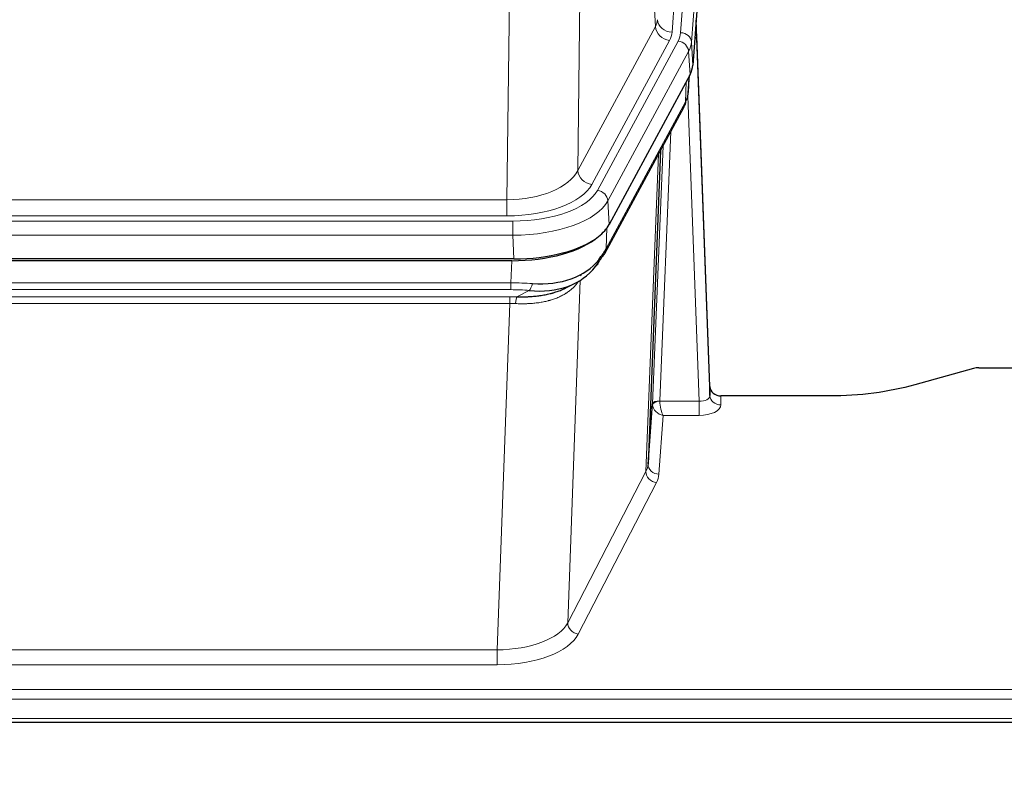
# Model space of a CAD drawing. Header units: inches. Extents: x 0 to 23760, y -13 to 16800.
# Tile 79 of 204: x 4171 to 4442, y 14080 to 14286. Entities that reach past the tile are written whole.
import ezdxf

# ---------------------------------------------------------------- set-up
doc = ezdxf.new("R2010")
doc.units = ezdxf.units.IN
doc.layers.add('254', color=7, linetype='Continuous', true_color=0xffffff)
doc.styles.add('latin_extended', font='simplex.shx')
doc.dimstyles.get("Standard").update_dxf_attribs({"dimtxt": 0.18, "dimasz": 0.18, "dimexe": 0.18, "dimexo": 0.0625, "dimgap": 0.09, "dimtad": 0, "dimtih": 1, "dimtoh": 1, "dimdec": 4, "dimzin": 0, "dimdsep": 46, "dimtxsty": 'Standard', "dimcen": 0.09, "dimadec": 0, "dimazin": 0, "dimtfac": 1, "dimtdec": 4, "dimtofl": 0, "dimtmove": 0, "dimatfit": 3, "dimfxl": 1, "dimtolj": 1, "dimtzin": 0, "dimarcsym": 0})

# ---------------------------------------------------------------- blocks, each defined once
blk = doc.blocks.new('_U1')
at = {"layer": '254', "color": 3, "linetype": 'Continuous', "lineweight": 13, "transparency": 16777216}
for p, q in [((8462.06, 14207.56), (8462.06, 10727.05)), ((1696.08, 13852.57), (1696.08, 10727.05)), ((1836.08, 10767.05), (8322.06, 10767.05))]:
    blk.add_line(p, q, dxfattribs=at)
at = {"layer": '254', "color": 3, "transparency": 16777216}
for points in [[(1836.08, 10790.38), (1836.08, 10743.72), (1696.08, 10767.05)], [(8322.06, 10743.72), (8322.06, 10790.38), (8462.06, 10767.05)]]:
    blk.add_solid(points, dxfattribs=at)
at = {"layer": 'Defpoints', "color": 0, "transparency": 16777216}
for p in [(8462.06, 14247.56), (1696.08, 13892.57), (8462.06, 10767.05)]:
    blk.add_point(p, dxfattribs=at)
at = {"layer": '254', "color": 2, "lineweight": 13, "transparency": 16777216, "insert": (4835.74, 10977.05), "char_height": 140, "attachment_point": 1, "style": 'latin_extended'}
blk.add_mtext('\\A1;6766', dxfattribs=at)

msp = doc.modelspace()

# ---------------------------------------------------------------- linework, layer by layer
at = {"layer": '254', "color": 110, "linetype": 'Continuous', "lineweight": 13}
for p, q in [((4363.819, 14455.824), (4350.752, 14283.051)), ((4353.099, 14282.899), (4366.21, 14456.259)), ((4369.204, 14453.689), (4356.093, 14280.329)), ((4346.179, 14284.569), (4341.827, 14358.821)), ((4325.785, 14320.676), (4324.827, 14245.026)), ((4305.384, 14236.991), (4306.353, 14313.486)), ((4324.827, 14245.026), (4346.179, 14284.569)), ((4328.703, 14241.217), (4350.055, 14280.76)), ((4330.228, 14239.542), (4352.402, 14280.608)), ((4356.093, 14280.329), (4356.467, 14273.956)), ((4355.309, 14277.751), (4333.135, 14236.686)), ((4355.682, 14271.379), (4355.309, 14277.751)), ((4354.413, 14263.874), (4354.631, 14269.432)), ((4355.198, 14266.454), (4355.552, 14271.138)), ((4332.666, 14223.599), (4354.413, 14263.874)), ((4358.179, 14181.631), (4355.048, 14265.482)), ((4350.396, 14255.769), (4347.373, 14181.717)), ((4345.376, 14180.952), (4348.268, 14251.829)), ((4343.562, 14162.323), (4347.029, 14249.534)), ((4092.741, 14236.991), (4305.384, 14236.991)), ((4305.384, 14232.577), (4305.384, 14236.991)), ((4333.135, 14236.686), (4333.428, 14230.164)), ((4091.153, 14231.153), (4306.973, 14231.153)), ((4305.384, 14232.577), (4092.741, 14232.577)), ((4306.973, 14227.248), (4306.973, 14231.153)), ((4332.842, 14229.235), (4332.666, 14223.599)), ((4306.973, 14227.248), (4091.153, 14227.248)), ((4307.266, 14220.726), (4306.973, 14227.248)), ((4306.484, 14214.154), (4306.674, 14220.245)), ((4325.512, 14214.848), (4322.076, 14120.709)), ((4325.776, 14216.513), (4325.737, 14216.419)), ((4091.642, 14214.154), (4306.484, 14214.154)), ((4306.484, 14212.288), (4091.642, 14212.288)), ((4306.484, 14212.288), (4306.484, 14214.154)), ((4091.984, 14210.346), (4306.142, 14210.346)), ((4306.142, 14208.48), (4306.142, 14210.346)), ((4308.054, 14210.315), (4311.508, 14212.06)), ((4306.142, 14208.48), (4091.984, 14208.48)), ((4302.668, 14113.305), (4306.142, 14208.48)), ((4364.16, 14183.077), (4364.17, 14180.63)), ((4347.374, 14181.631), (4358.179, 14181.631)), ((4358.179, 14181.631), (4358.179, 14177.715)), ((4348.337, 14177.715), (4347.143, 14161.567)), ((4358.179, 14177.715), (4348.337, 14177.715)), ((4322.076, 14120.709), (4343.562, 14162.323)), ((4346.47, 14159.26), (4324.985, 14117.645)), ((4095.458, 14113.305), (4302.668, 14113.305)), ((4302.668, 14113.305), (4302.668, 14109.204)), ((4302.668, 14109.204), (4095.458, 14109.204)), ((3921.063, 14102.443), (4478.063, 14102.443)), ((3921.063, 14099.709), (4478.063, 14099.709)), ((3921.063, 14094.461), (4478.063, 14094.461))]:
    msp.add_line(p, q, dxfattribs=at)
at = {"layer": '254', "color": 2, "linetype": 'Continuous', "lineweight": 25}
for p, q in [((4369.585, 14447.41), (4356.467, 14273.956)), ((4361.161, 14185.699), (4357.404, 14286.338)), ((4357.484, 14281.944), (4361.172, 14183.162)), ((4355.682, 14271.379), (4333.428, 14230.164)), ((4355.191, 14266.34), (4355.555, 14271.142)), ((4355.369, 14270.798), (4355.198, 14266.454)), ((4355.191, 14266.34), (4355.198, 14266.454)), ((4332.306, 14222.269), (4354.054, 14262.544)), ((4347.575, 14250.544), (4344.147, 14164.334)), ((4307.266, 14220.726), (4090.86, 14220.726)), ((4306.674, 14220.245), (4091.451, 14220.245)), ((4321.372, 14212.681), (4324.165, 14214.093)), ((4433.607, 14190.649), (4417.442, 14186.118)), ((4435.106, 14190.844), (4478.063, 14190.844)), ((4361.172, 14183.162), (4361.161, 14185.699)), ((4394.063, 14183.077), (4364.16, 14183.077)), ((4344.147, 14164.334), (4345.376, 14180.952)), ((3921.063, 14093.446), (4478.063, 14093.446))]:
    msp.add_line(p, q, dxfattribs=at)
at = {"layer": '254', "color": 110, "linetype": 'Continuous', "lineweight": 13}
for centre, major_axis, ratio, start_param, end_param in [((4326.734, 14286.99), (-20.038, 0.241), 0.4621297, 2.903225, 3.1123764), ((4350.752, 14286.599), (3.989, -0.302), 0.8864705, 3.2608937, 4.7793301), ((4357.484, 14279.792), (-0.214, 6.443), 0.0117452, 5.0526437, 5.774114), ((4350.055, 14284.308), (3.52, -1.9), 0.8606628, 3.6289862, 5.1474227), ((4326.734, 14283.442), (-24.033, 0.005), 0.4611335, 2.8976848, 3.1068362), ((4329.081, 14283.289), (-24.033, 0.005), 0.4611335, 2.8976848, 3.1068362), ((4353.099, 14280.238), (2.991, -0.226), 0.8864705, 0.119301, 1.6377375), ((4352.402, 14277.947), (2.64, -1.425), 0.8606628, 0.4873936, 2.00583), ((4329.081, 14280.628), (27.028, 0.171), 0.4605352, 6.0362132, 6.2453646), ((4354.485, 14281.853), (2.998, 0.112), 0.4302668, 5.7021495, 6.2671208), ((4350.534, 14264.445), (3.52, -1.9), 0.8606628, 0.0000038, 0.4001271), ((4327.403, 14246.665), (27.538, 20.422), 0.1820482, 5.9117301, 5.9437103), ((4305.464, 14247.598), (20.002, 0.126), 0.5302672, 4.7050812, 6.0263936), ((4328.703, 14244.765), (-3.52, 1.9), 0.8606628, 0.4873936, 2.00583), ((4305.464, 14244.05), (24.002, 0.049), 0.477994, 4.708097, 6.0294094), ((4306.922, 14242.25), (-24.02, 0.03), 0.4619935, 1.5735185, 2.8978281), ((4330.228, 14236.881), (2.64, -1.425), 0.8606628, 0.4873936, 2.00583), ((4306.922, 14239.589), (27.018, 0.111), 0.4567867, 4.7124116, 6.0367213), ((4328.787, 14224.169), (3.52, -1.9), 0.8606628, 0.0000038, 0.4001271), ((4305.834, 14206.72), (27.015, 0.091), 0.2751837, 1.3250001, 1.545831), ((4305.834, 14202.884), (23.017, 0.318), 0.4083138, 1.3161001, 1.5369309), ((4311.508, 14215.895), (-0.368, -3.983), 0.2964475, 0.3019504, 1.0888865), ((4305.352, 14200.533), (24.025, 0.387), 0.4081205, 1.4515093, 1.5313568), ((4308.054, 14206.479), (0.131, 3.998), 0.1099517, 0.2897867, 1.0584981), ((4305.352, 14196.698), (20.023, 0.877), 0.5868265, 1.4258227, 1.5056703), ((4358.167, 14183.253), (-3.004, 0.138), 0.5390598, 1.5996723, 3.1704686), ((4364.17, 14183.253), (-3, -0.013), 0.8746179, 0.0299147, 1.5670846), ((4348.373, 14180.825), (-2.996, 0.15), 0.8842156, 0.0089588, 0.1047243), ((4347.373, 14180.856), (1.998, -0.082), 0.4302193, 1.5883537, 3.1255299), ((4347.374, 14180.77), (-1.996, -0.13), 0.4297663, 4.6843512, 6.2157251), ((4348.337, 14180.339), (-2.669, 1.608), 0.8008031, 0.5106166, 2.0203264), ((4348.373, 14181.686), (1.001, 0.011), 0.9036678, 3.0949665, 3.190732), ((4348.337, 14180.339), (-0.506, 2.997), 0.2740591, 1.0794715, 2.5891813), ((4358.167, 14180.63), (-6.003, 0.008), 0.4854373, 1.5734916, 3.1442879), ((4324.144, 14164.589), (20.016, 0.121), 0.4848834, 6.0350943, 6.2444185), ((4347.143, 14164.191), (2.992, -0.221), 0.8740585, 3.1714428, 4.7769181), ((4346.47, 14161.884), (2.666, -1.376), 0.8484453, 3.5215353, 5.1252561), ((4324.144, 14161.965), (23.014, 0.002), 0.4845187, 6.038018, 6.2473422), ((4302.661, 14122.979), (20.013, 0.104), 0.483363, 4.7101919, 6.0355739), ((4324.985, 14120.269), (2.666, -1.376), 0.8484453, 3.5215353, 5.1252561), ((4302.661, 14120.355), (-23.012, 0.004), 0.4845836, 1.5711584, 2.8965404)]:
    msp.add_ellipse(centre, major_axis=major_axis, ratio=ratio, start_param=start_param, end_param=end_param, dxfattribs=at)
at = {"layer": '254', "color": 2, "linetype": 'Continuous', "lineweight": 25}
for centre, major_axis, ratio, start_param, end_param in [((4329.447, 14274.396), (-27.037, 0.006), 0.4611335, 2.8976848, 3.1068362), ((4327.403, 14246.665), (27.174, 22.247), 0.265953, 6.0029107, 6.0348909), ((4350.7, 14264.765), (3.584, -1.776), 0.8816114, 6.2824956, 6.6531678), ((4328.554, 14275.941), (-26.161, 11.46), 0.4493681, 3.1218709, 3.267222), ((4307.208, 14233.211), (-27.023, 0.034), 0.4619935, 2.6128783, 2.8978281), ((4306.649, 14232.72), (-27.01, 0.015), 0.4618579, 1.5720062, 2.656), ((4307.208, 14233.211), (-27.023, 0.034), 0.4619935, 1.5735185, 2.6128783), ((4305.834, 14206.72), (27.355, 20.182), 0.1876908, 5.6857719, 5.9066027), ((4306.737, 14235.537), (-25.329, 12.681), 0.6929209, 2.1169098, 3.0007467), ((4308.53, 14203.857), (23.434, 19.972), 0.1471226, 5.6997031, 5.9205339), ((4327.01, 14221.488), (3.195, -2.407), 0.6715965, 6.033487, 6.820423), ((4328.787, 14224.169), (3.52, -1.9), 0.8606628, 5.9153676, 6.2831892), ((4306.737, 14235.537), (-23.359, 16.381), 0.7286412, 2.2260513, 3.1098882), ((4328.909, 14213.997), (-3.388, 2.127), 0.8041825, 6.1083502, 6.2835535), ((4435.109, 14189.387), (-3, 0.002), 0.4856498, 4.7136997, 5.2369038), ((4364.16, 14185.79), (-3, 0.002), 0.9042699, 0.0343167, 1.5714866)]:
    msp.add_ellipse(centre, major_axis=major_axis, ratio=ratio, start_param=start_param, end_param=end_param, dxfattribs=at)
msp.add_open_spline([(4354.054, 14262.544), (4354.174, 14262.767), (4354.284, 14262.989)], degree=2, dxfattribs=at)
at = {"layer": '254', "color": 110, "linetype": 'Continuous', "lineweight": 13}
msp.add_open_spline([(4325.115, 14214.722), (4324.959, 14214.47), (4324.787, 14214.221), (4324.412, 14213.731), (4324.208, 14213.491), (4323.77, 14213.019), (4323.536, 14212.789), (4323.036, 14212.339), (4322.77, 14212.12), (4322.348, 14211.801), (4322.203, 14211.696), (4321.98, 14211.541), (4321.905, 14211.49), (4321.752, 14211.389), (4321.676, 14211.339), (4321.287, 14211.093), (4320.964, 14210.906), (4320.294, 14210.55), (4319.601, 14210.214), (4318.859, 14209.917), (4318.094, 14209.639), (4317.699, 14209.511), (4317.241, 14209.377), (4317.19, 14209.363), (4317.087, 14209.334), (4317.036, 14209.319), (4316.881, 14209.277), (4316.57, 14209.194), (4316.255, 14209.118), (4315.62, 14208.974), (4315.19, 14208.889), (4314.315, 14208.741), (4313.871, 14208.677), (4312.97, 14208.571), (4312.512, 14208.529), (4311.815, 14208.479), (4311.581, 14208.465), (4311.227, 14208.448), (4311.108, 14208.443), (4310.871, 14208.434), (4310.752, 14208.43), (4310.155, 14208.413), (4309.675, 14208.409), (4308.71, 14208.418), (4308.224, 14208.431), (4307.735, 14208.452)], degree=3, knots=[0, 0, 0, 0, 0.0625, 0.0625, 0.125, 0.125, 0.1875, 0.1875, 0.25, 0.25, 0.28125, 0.28125, 0.296875, 0.296875, 0.3125, 0.3125, 0.375, 0.375, 0.4375, 0.5, 0.5, 0.5625, 0.5625, 0.5703125, 0.5703125, 0.578125, 0.578125, 0.59375, 0.625, 0.625, 0.6875, 0.6875, 0.75, 0.75, 0.8125, 0.8125, 0.84375, 0.84375, 0.859375, 0.859375, 0.875, 0.875, 0.9375, 0.9375, 1, 1, 1, 1], dxfattribs=at)
at = {"layer": '254', "color": 2, "linetype": 'Continuous', "lineweight": 25}
for points, knots in [([(4308.054, 14210.315), (4308.572, 14210.305), (4309.088, 14210.303), (4310.113, 14210.316), (4310.623, 14210.33), (4311.257, 14210.36), (4311.384, 14210.367), (4311.637, 14210.381), (4311.763, 14210.389), (4312.14, 14210.413), (4312.389, 14210.432), (4313.131, 14210.497), (4313.618, 14210.549), (4314.577, 14210.674), (4315.049, 14210.746), (4315.977, 14210.912), (4316.434, 14211.006), (4317.108, 14211.162), (4317.33, 14211.217), (4317.661, 14211.304), (4317.771, 14211.334), (4317.935, 14211.38), (4317.99, 14211.395), (4318.098, 14211.426), (4318.585, 14211.567), (4319.053, 14211.72), (4319.859, 14212.012), (4320.557, 14212.29), (4321.211, 14212.599), (4321.492, 14212.742)], [0, 0, 0, 0, 0.1020877, 0.1020877, 0.2041754, 0.2041754, 0.2296973, 0.2296973, 0.2552192, 0.2552192, 0.3062631, 0.3062631, 0.4083508, 0.4083508, 0.5104385, 0.5104385, 0.6125262, 0.6125262, 0.66357, 0.66357, 0.6890919, 0.6890919, 0.7018529, 0.7018529, 0.7146139, 0.8167015, 0.8167015, 0.9187892, 1, 1, 1, 1]), ([(4417.442, 14186.118), (4413.909, 14185.128), (4410.107, 14184.364), (4402.224, 14183.338), (4398.144, 14183.077), (4394.063, 14183.077)], [0, 0, 0, 0, 0.5, 0.5, 1, 1, 1, 1])]:
    msp.add_open_spline(points, degree=3, knots=knots, dxfattribs=at)

# ---------------------------------------------------------------- dimensions: what is measured, and where the dimension line sits
at = {"layer": '254', "color": 2, "linetype": 'Continuous', "lineweight": 13}
dim = msp.add_linear_dim(base=(8462.063, 10767.048), p1=(1696.083, 13892.567), p2=(8462.063, 14247.559), dimstyle='Standard', override={"dimscale": 40, "dimtxt": 3.5, "dimasz": 3.5, "dimexe": 1, "dimexo": 1, "dimgap": 1.75, "dimtad": 1, "dimtih": 1, "dimtoh": 0, "dimdec": 0, "dimlfac": 1, "dimzin": 8, "dimdsep": 46, "dimlunit": 2, "dimtxsty": 'latin_extended', "dimsah": 1, "dimse1": 0, "dimse2": 0, "dimsd1": 0, "dimsd2": 0, "dimclrd": 3, "dimclre": 3, "dimclrt": 2, "dimtol": 0, "dimtm": -0.1, "dimtfac": 0.714286, "dimtdec": 3, "dimtofl": 1, "dimtmove": 0, "dimtzin": 8, "dimlwd": 13, "dimlwe": 13}, dxfattribs=at)
dim.commit()
dim.dimension.update_dxf_attribs({"geometry": '_U1', "text_midpoint": (5079.073, 10767.048), "dimtype": 160})

doc.saveas('drawing.dxf')
